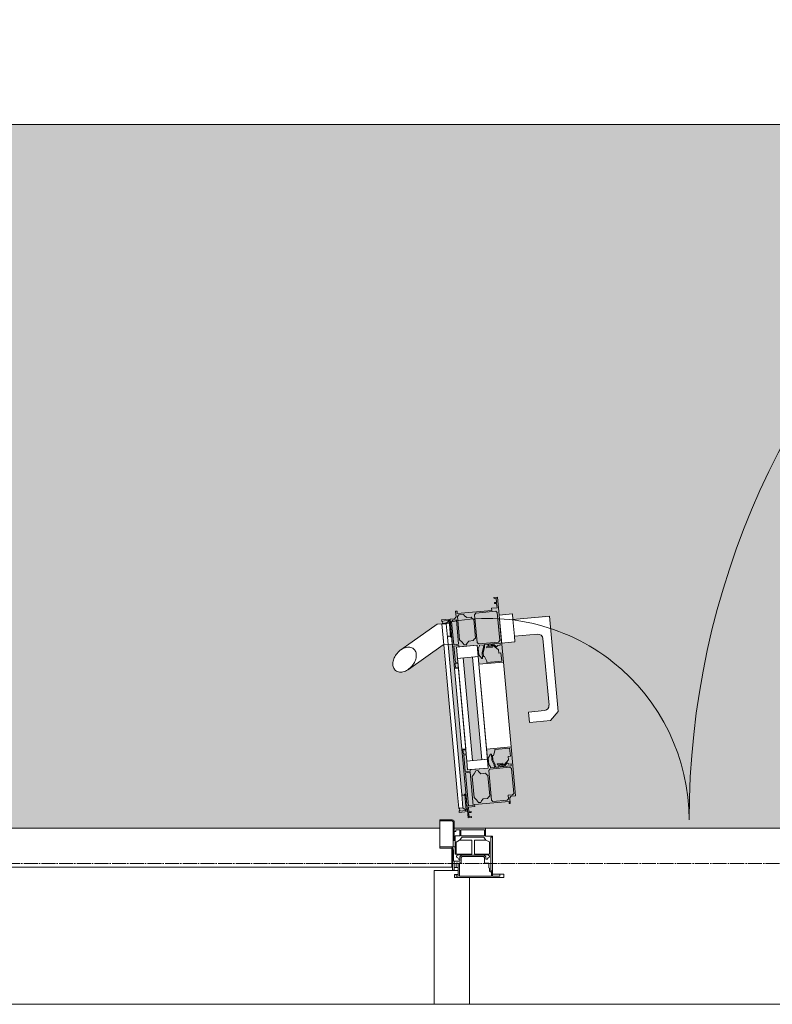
# Model space of a CAD drawing. Header units: millimetres. Extents: x 5617 to 168562, y 7718 to 149254.
# Tile 39 of 76: x 62212 to 63281, y 77400 to 78799. Entities that reach past the tile are written whole.
import ezdxf

# ---------------------------------------------------------------- set-up
doc = ezdxf.new("R2010")
doc.units = ezdxf.units.MM
doc.linetypes.add('ADSK_Линия сетки', pattern=[25, 20, -2.5, 0, -2.5])
for name, color, linetype, lineweight in [('Двери', 7, 'Continuous', 18), ('Импосты витража', 7, 'Continuous', 18), ('Оси', 7, 'Continuous', 9), ('Панели витража', 7, 'Continuous', 18), ('Перекрытия', 7, 'Continuous', 18), ('Штриховка поверхностей', 7, 'Continuous', 18), ('Элементы узлов', 7, 'Continuous', 18)]:
    doc.layers.add(name, color=color, linetype=linetype, lineweight=lineweight)

# ---------------------------------------------------------------- blocks, each defined once
blk = doc.blocks.new('135_SLK_K1_AR_rvt-1-МКСС_K1_K1_L01__-2_700__Лотки')
at = {"layer": 'Штриховка поверхностей', "lineweight": 5, "true_color": 0xf0fdfe}
h = blk.add_hatch(color=7, dxfattribs=at)
h.paths.add_polyline_path([(50055.9, 77730.8), (50057.7, 77761.9), (50055.3, 77762.4), (50051.9, 77733.1), (50049.1, 77733.1), (50049.1, 77731.4), (50055.8, 77730.8)])
h.paths.add_polyline_path([(50051.4, 77681.8), (50055.7, 77729), (50048.7, 77729), (50044.5, 77682.4), (50051.3, 77681.8)])
h.paths.add_polyline_path([(43425.1, 77650), (43425.1, 77651.1), (43423, 77652), (43408, 77652), (43408, 77692), (43426, 77691.5), (43428.5, 77689), (43428.5, 77680), (43473, 77680), (43473, 77669), (43483, 77669), (43483, 77650), (44892, 77650), (44892, 77669), (44902, 77669), (44902, 77680), (44946.5, 77680), (44946.5, 77689), (44949.9, 77692), (44967, 77692), (44967, 77652), (44949.9, 77651.1), (44949.9, 77650), (46500, 77650), (46500, 77920), (47000, 77920), (47000, 77650), (48533, 77650), (48533, 77662), (48550.5, 77662), (48553.5, 77659), (48553.5, 77650), (50071.5, 77650), (50071.5, 77659), (50075, 77662), (50092, 77662), (50092, 77650), (50100, 77650), (50100, 78060.9), (50065.2, 77678.6), (50059.2, 77679.2), (50100, 78127.1), (50100, 78193.3), (50055.9, 77698.6), (50056.5, 77698.6), (50055, 77675.1), (50064.8, 77674.2), (50064.7, 77672.7), (50052.6, 77672.7), (50051.7, 77672.3), (50051.1, 77680), (50042.3, 77680.8), (50042.3, 77683.8), (49993.4, 77687.9), (49992.3, 77687.9), (49992, 77694.2), (49990.2, 77695.6), (49984.5, 77696.1), (50071.3, 78650), (50012, 78650), (50012.2, 78641), (50014.5, 78638.2), (50017.9, 78636.9), (50040.8, 78634.8), (50039.4, 78619.9), (50009.5, 78622.6), (49998.7, 78635.7), (50000, 78650), (43431.5, 78650), (43515.5, 77726.1), (43509.1, 77725.5), (43507.4, 77722), (43506.6, 77717.9), (43505.6, 77718.2), (43457.4, 77713.8), (43457.4, 77710.8), (43448.7, 77710), (43450, 77696.1), (43450.1, 77695), (43448.1, 77694.8), (43446.3, 77703.7), (43435.3, 77702.7), (43435.3, 77704.2), (43445.6, 77705.2), (43444.3, 77728.6), (43445, 77728.7), (43400, 78223.3), (43400, 78157.1), (43440.8, 77709.2), (43434.8, 77708.6), (43400, 78090.9), (43400, 77650), (43425, 77650)])
h.paths.add_polyline_path([(46770, 77650), (46995, 77650), (46995, 77915), (46505, 77915), (46505, 77650), (46525, 77650)])
h.paths.add_polyline_path([(50051.9, 77664.8), (50048.8, 77665.8), (50050.5, 77666.3), (50051.6, 77672.3), (50051.8, 77666.3)])
h.paths.add_polyline_path([(48573.1, 77664.8), (48573.9, 77672.3), (48575, 77666.1), (48575.1, 77665), (48573.6, 77664.9)])
h.paths.add_polyline_path([(48573.1, 77664.8), (48571.3, 77673.7), (48560.3, 77672.7), (48560.3, 77674.2), (48570.6, 77675.2), (48569.3, 77698.6), (48570, 77698.7), (48550.6, 77911.8), (48544.7, 77910.7), (48565.8, 77679.2), (48559.8, 77678.6), (48537.6, 77910.6), (48482.2, 77872.8), (48474.6, 77872.3), (48471.4, 77873.7), (48467, 77878.9), (48466.2, 77882.5), (48467.2, 77889.7), (48471.1, 77897.3), (48477.5, 77903.5), (48530.7, 77940.1), (48546.4, 77941.7), (48546, 77945.5), (48535.5, 77945.5), (48535.9, 77946.1), (48553.9, 77947.7), (48556.1, 77950.9), (48556.5, 77958.6), (48557.4, 77958.5), (48558.1, 77955.2), (48606.7, 77959.6), (48606.7, 77962.6), (48614.2, 77963.3), (48614.2, 77973.8), (48615, 77976.9), (48618.2, 77953.1), (48636.1, 77954.7), (48636.8, 77946.8), (48688.7, 77950.4), (48700.9, 77816.1), (48690, 77803), (48660.2, 77800.3), (48658.8, 77815.2), (48685.1, 77818.6), (48687.4, 77821.4), (48688, 77825.7), (48678.2, 77922.9), (48675.4, 77925.3), (48671, 77925.8), (48639, 77922.9), (48639, 77914.8), (48620.8, 77913), (48640.5, 77696.1), (48634.1, 77695.5), (48632.4, 77692), (48631.6, 77687.9), (48630.6, 77688.2), (48582.4, 77683.8), (48582.4, 77680.8), (48573.7, 77680), (48573.3, 77672.3), (48573.1, 77666.3)])
h.paths.add_polyline_path([(48569.3, 77729), (48566.4, 77748.5), (48569.1, 77730)])
h.paths.add_polyline_path([(48573.6, 77681.8), (48580.5, 77682.4), (48576.1, 77729.6), (48569.3, 77729), (48573.5, 77682.4)])
h.paths.add_polyline_path([(48588.1, 77686.5), (48591.5, 77687.9), (48594.5, 77691.9), (48601.2, 77693.1), (48603.9, 77696.1), (48600.7, 77725.6), (48597.7, 77728.2), (48590.6, 77728.2), (48585.2, 77731.9), (48583.8, 77731.4), (48579.2, 77724), (48578.8, 77723.5), (48582.4, 77692.9), (48588.1, 77686.6)])
h.paths.add_polyline_path([(50036.9, 77686.5), (50042.6, 77692.9), (50043.5, 77693.7), (50045.8, 77724), (50041.2, 77731.4), (50039.8, 77731.9), (50037.9, 77731.8), (50033.7, 77727.6), (50027, 77727.8), (50023.8, 77725.2), (50021.1, 77696.1), (50027, 77692.2), (50030.5, 77691.9), (50034, 77686.8)])
h.paths.add_polyline_path([(50020.8, 77734.2), (50013, 77737.1), (50014.1, 77742.1), (50016.7, 77747.4), (50017.3, 77753.4), (50016, 77753.4), (50013.9, 77762.2), (49992.9, 77764.1), (49992.9, 77752.4), (49994.9, 77752.2), (49994.9, 77746.8), (50000.6, 77740), (49999.7, 77738.9), (49996.3, 77743), (49994.2, 77741.3), (49990.8, 77741.3), (49990.8, 77738.7), (50014.4, 77735.5), (50020.1, 77734.3)])
h.paths.add_polyline_path([(50016.6, 77687.9), (50018.7, 77689.8), (50022.5, 77732.1), (50020.1, 77734.2), (49992.4, 77736.7), (49990.2, 77734.9), (49987, 77699.7), (49990.2, 77697.4), (49994.8, 77696.1), (49995.1, 77691.1), (49996.7, 77689.8), (50013.4, 77688.2)])
h.paths.add_polyline_path([(48608.4, 77687.9), (48628.8, 77689.8), (48630.4, 77693.3), (48630.1, 77696.9), (48636.2, 77697.5), (48638, 77699.7), (48634.2, 77735.4), (48632.6, 77736.7), (48604.2, 77734.2), (48602.4, 77732), (48606.3, 77689.8), (48608.1, 77688.2)])
h.paths.add_polyline_path([(44930.9, 77760.8), (44932.7, 77791.9), (44930.3, 77792.4), (44926.9, 77763.1), (44924.1, 77763.1), (44924.1, 77761.4), (44930.8, 77760.8)])
h.paths.add_polyline_path([(44926.4, 77711.8), (44930.7, 77759), (44923.7, 77759), (44920.6, 77712.3), (44926.3, 77711.8)])
h.paths.add_polyline_path([(44926.9, 77694.8), (44926.1, 77710), (44917.3, 77710.8), (44917.3, 77713.8), (44868.4, 77717.9), (44867, 77715.4), (44867, 77724.2), (44865.2, 77725.6), (44859.5, 77726.1), (44879.2, 77943.2), (44860.3, 77944.9), (44860.3, 77952.9), (44824.6, 77955.3), (44821.8, 77952.9), (44820.6, 77949.5), (44812.6, 77851.4), (44814.9, 77848.6), (44818.3, 77847.3), (44841.2, 77845.2), (44839.8, 77830.3), (44810, 77833), (44799.1, 77846.1), (44811.4, 77981.5), (44863.2, 77976.8), (44863.9, 77984.7), (44882.8, 77983), (44885.8, 78003.8), (44886.4, 77999.6), (44886.4, 77993.2), (44893.5, 77992.6), (44893.5, 77989.6), (44942.3, 77985.7), (44943.5, 77988.6), (44944.6, 77988.5), (44944.6, 77979.6), (44947.3, 77977.6), (44964.5, 77975.5), (44964.1, 77974.6), (44953.9, 77974.5), (44954, 77971.5), (44964, 77970.1), (44940.2, 77708.6), (44934.2, 77709.2), (44955.4, 77941.3), (44949.3, 77940.8), (44930.9, 77728.6), (44931.5, 77728.6), (44930, 77705.1), (44939.8, 77704.2), (44939.7, 77702.7), (44927.6, 77702.7), (44927, 77696.3)])
h.paths.add_polyline_path([(44926.9, 77694.8), (44923.8, 77695.8), (44925.5, 77696.3), (44926.6, 77702.3), (44926.8, 77696.3)])
h.paths.add_polyline_path([(43444.3, 77759), (43441.4, 77778.5), (43444.1, 77760)])
h.paths.add_polyline_path([(43448.6, 77711.8), (43455.5, 77712.4), (43451.1, 77759.6), (43444.3, 77759), (43448.5, 77712.4)])
h.paths.add_polyline_path([(43463.1, 77716.5), (43466.5, 77717.9), (43469.5, 77721.9), (43476.2, 77723.1), (43478.9, 77726.1), (43476.2, 77755.2), (43472.7, 77758.2), (43465.6, 77758.2), (43460.2, 77761.9), (43458.8, 77761.4), (43454.2, 77754), (43453.8, 77753.5), (43457.4, 77722.9), (43463.1, 77716.6)])
h.paths.add_polyline_path([(44911.9, 77716.5), (44917.6, 77722.9), (44918.5, 77723.7), (44920.6, 77754.2), (44916.2, 77761.4), (44914.8, 77761.9), (44912.6, 77761.4), (44908.7, 77757.6), (44902, 77757.8), (44898.8, 77755.2), (44896.1, 77726.1), (44902, 77722.2), (44905.5, 77721.9), (44909, 77716.8)])
h.paths.add_polyline_path([(43483.4, 77717.9), (43503.8, 77719.8), (43505.4, 77723.3), (43505.1, 77726.9), (43511.2, 77727.5), (43513, 77729.7), (43509.2, 77765.4), (43506.4, 77766.6), (43479.2, 77764.2), (43477.4, 77762), (43481.3, 77719.8), (43483.1, 77718.2)])
h.paths.add_polyline_path([(44895.8, 77764.2), (44888, 77767.1), (44889.1, 77772.1), (44891.7, 77777.4), (44892.3, 77783.4), (44891, 77783.4), (44888.9, 77792.2), (44867.9, 77794.1), (44867.9, 77782.4), (44869.9, 77782.2), (44869.9, 77776.8), (44875.6, 77770), (44874.7, 77768.9), (44871.3, 77773), (44868.6, 77771.3), (44865.8, 77771.3), (44865.8, 77768.7), (44889.4, 77765.5), (44895.1, 77764.3)])
h.paths.add_polyline_path([(44891.6, 77717.9), (44893.7, 77719.8), (44897.5, 77762.1), (44895.1, 77764.2), (44867.4, 77766.7), (44865.2, 77764.9), (44862, 77729.7), (44865.2, 77727.4), (44869.9, 77726.9), (44869.9, 77721.4), (44871.2, 77719.8), (44888.4, 77718.2)])
h.paths.add_polyline_path([(48569.1, 77730.8), (48576, 77732.1), (48575.9, 77733.4), (48572.4, 77733.1), (48569.1, 77762.7), (48565.8, 77761.3), (48569, 77731.4)])
h.paths.add_polyline_path([(48604.2, 77734.2), (48624.4, 77737.8), (48634.4, 77738.7), (48633.2, 77741.5), (48630.4, 77741.6), (48628.7, 77743), (48625.3, 77738.9), (48624.4, 77740), (48630.5, 77747.5), (48630.5, 77752.2), (48633.2, 77752.5), (48632.1, 77764.1), (48610.9, 77762.2), (48610.9, 77759.7), (48609, 77753.4), (48604.9, 77755.2), (48601.7, 77748.2), (48602.4, 77740.6), (48604.2, 77736.9), (48604.9, 77736), (48610.2, 77736.4), (48604.9, 77734.4)])
h.paths.add_polyline_path([(50023.2, 77735.7), (50020.8, 77738), (50022.6, 77740.6), (50022.6, 77750.9), (50018.8, 77755.3), (50016.7, 77744.3), (50014.5, 77737.3), (50014.8, 77736.5), (50022.6, 77735.8)])
h.paths.add_polyline_path([(48610.6, 77736.5), (48610.2, 77740.5), (48606.8, 77748.7), (48606.2, 77755.3), (48607.8, 77753.3), (48608.4, 77747.2), (48612, 77737.3), (48611.7, 77736.6)])
h.paths.add_polyline_path([(50006.7, 77740.5), (50002.2, 77740.9), (50002.4, 77742.4), (50010.4, 77741.7)])
h.paths.add_polyline_path([(48618.3, 77740.5), (48614.6, 77741.7), (48622.6, 77742.4), (48622.6, 77740.9), (48618.6, 77740.5)])
h.paths.add_polyline_path([(50045.8, 77746.2), (50100, 78342.2), (50100, 78491.2), (50032.3, 77747.5)])
h.paths.add_polyline_path([(48579.2, 77746.2), (48592.6, 77748.2), (48579.2, 77893.3), (48566, 77891.4), (48579.1, 77748.2)])
h.paths.add_polyline_path([(43444.1, 77760.8), (43451, 77762.1), (43450.9, 77763.4), (43447.4, 77763.1), (43444, 77792.6), (43440.8, 77791.3), (43444, 77761.4)])
h.paths.add_polyline_path([(43479.2, 77764.2), (43499.4, 77767.8), (43509.4, 77768.7), (43508.2, 77771.5), (43505.4, 77771.6), (43503.7, 77773), (43500.3, 77768.9), (43499.4, 77770), (43505.5, 77777.5), (43505.5, 77782.2), (43508.2, 77782.5), (43507.1, 77794.1), (43485.9, 77792.2), (43485.9, 77789.4), (43484, 77783.4), (43479.9, 77785.2), (43476.7, 77778.2), (43477.4, 77770.6), (43479.2, 77766.9), (43479.9, 77766), (43483, 77765.6), (43479.9, 77764.4)])
h.paths.add_polyline_path([(44898.2, 77765.7), (44895.8, 77768), (44897.6, 77770.6), (44897.6, 77780.9), (44893.8, 77785.3), (44891.7, 77774.3), (44889.5, 77767.3), (44889.8, 77766.5), (44897.6, 77765.8)])
h.paths.add_polyline_path([(43485.6, 77766.5), (43485.2, 77770.5), (43481.8, 77778.7), (43481.2, 77785.3), (43482.8, 77783.3), (43484.2, 77775.5), (43487, 77767.3), (43486.7, 77766.6)])
h.paths.add_polyline_path([(43493.3, 77770.5), (43489.6, 77771.7), (43497.6, 77772.4), (43497.6, 77770.9), (43493.6, 77770.5)])
h.paths.add_polyline_path([(44881.7, 77770.5), (44877.2, 77770.9), (44877.4, 77772.4), (44885.4, 77771.7)])
h.paths.add_polyline_path([(43454.2, 77776.2), (43467.6, 77778.2), (43400, 78521.2), (43400, 78372.2), (43454.1, 77777.5)])
h.paths.add_polyline_path([(44920.8, 77776.2), (44934, 77922.1), (44920.6, 77923.4), (44907.3, 77777.5), (44920.6, 77776.3)])
h.paths.add_polyline_path([(48552.9, 77909), (48553.3, 77891.4), (48553.4, 77891.4)])
h.paths.add_polyline_path([(48559.3, 77877.5), (48556.5, 77907.3), (48560, 77907.7), (48559.7, 77909.6), (48552.9, 77909), (48556.5, 77878.1), (48558, 77877.7)])
h.paths.add_polyline_path([(48594.7, 77910.8), (48589.1, 77909.2), (48589.2, 77909.1), (48587.4, 77905.3), (48588.4, 77896.3), (48593.8, 77891.5), (48593.1, 77899.8), (48594.8, 77910)])
h.paths.add_polyline_path([(48599.7, 77885.7), (48620.9, 77887.6), (48618.9, 77899.2), (48616.7, 77899.3), (48615.4, 77904.5), (48608.9, 77909.9), (48609.6, 77911.2), (48613.7, 77907.7), (48616.4, 77909.9), (48618.9, 77910.1), (48618.2, 77913), (48594.7, 77911.8), (48596.2, 77910.8), (48596.5, 77906.9), (48594.5, 77899.7), (48594.7, 77893.4), (48596.2, 77894), (48599.6, 77886.3)])
h.paths.add_polyline_path([(48599.6, 77906.5), (48603.1, 77908.3), (48607.6, 77907.7), (48607.6, 77907.2), (48600.7, 77906.6)])
h.paths.add_polyline_path([(44940.7, 77907.5), (44944.8, 77908.4), (44947, 77939), (44940.1, 77939), (44940.3, 77937.6), (44943.5, 77937.3), (44940.8, 77908.4)])
h.paths.add_polyline_path([(48567.7, 77910.7), (48570.6, 77910.9), (48574.1, 77916.1), (48581.1, 77917.6), (48583.5, 77920.3), (48580.5, 77947.2), (48577.5, 77949.9), (48570.4, 77949.9), (48564.6, 77953.5), (48559.9, 77953.1), (48558.1, 77950.4), (48561.1, 77917.9), (48567.5, 77910.9)])
h.paths.add_polyline_path([(48552.7, 77910.8), (48559.7, 77911.4), (48556.1, 77946.1), (48550.6, 77944.6), (48549.7, 77943.5), (48552.7, 77911.4)])
h.paths.add_polyline_path([(48588.1, 77912), (48617.2, 77915.5), (48618.2, 77916.8), (48614, 77957), (48612.5, 77958.3), (48583.5, 77955), (48582.3, 77953.5), (48586.8, 77913.1), (48587.4, 77912.6)])
h.paths.add_polyline_path([(44911.9, 77942), (44914.1, 77943.8), (44917.6, 77983.7), (44915.9, 77985.7), (44887.5, 77988.3), (44885.4, 77986.5), (44882, 77946.5), (44885.2, 77944.5), (44911.6, 77942)])
h.paths.add_polyline_path([(44900.3, 77915.7), (44900.7, 77917.9), (44903.9, 77923.9), (44907.6, 77921.5), (44911.8, 77926.4), (44911.6, 77937.4), (44911.9, 77939.4), (44910.8, 77940.3), (44909.3, 77941.6), (44905.3, 77941.8), (44897.2, 77941.6), (44881.4, 77943), (44881.8, 77940), (44885.4, 77938.8), (44886.3, 77937.7), (44890.4, 77941.2), (44891.1, 77939.9), (44883.7, 77933.8), (44882.8, 77929), (44880.1, 77929), (44880.2, 77917.5), (44899.3, 77915.8)])
h.paths.add_polyline_path([(44906.2, 77921.5), (44905, 77924.1), (44904.9, 77932), (44903.5, 77937.1), (44903.8, 77941), (44905.3, 77940.8), (44905.5, 77934.7), (44906.9, 77929.7), (44906.4, 77923.9)])
h.paths.add_polyline_path([(44900.4, 77936.5), (44892.5, 77938.3), (44892.5, 77938.7), (44899.3, 77937.1)])
h.paths.add_polyline_path([(44932.3, 77940.7), (44936.3, 77945.6), (44938.9, 77947.9), (44941.9, 77980.9), (44938.9, 77983.2), (44932.9, 77983.1), (44928.9, 77979.3), (44922, 77979.3), (44918.9, 77976.8), (44916.5, 77950.3), (44920.8, 77946.6), (44925.9, 77946.1), (44929.4, 77940.9)])
h.paths.add_polyline_path([(44947.3, 77940.8), (44949.4, 77974.6), (44947.3, 77975.8), (44943.4, 77975.7), (44940.3, 77941.4), (44947.1, 77940.8)])
h.paths.add_polyline_path([(48613.5, 77970.9), (48612.5, 77977.1), (48612.5, 77978.2), (48614.8, 77978.4), (48613.6, 77971.6)])
h.paths.add_polyline_path([(44886.5, 78000.9), (44885.8, 78008.3), (44887.5, 78007.1), (44887, 78006.9)])
at = {"layer": 'Перекрытия', "color": 253, "true_color": 0xaaaaaa}
for p, q in [((50000, 78650), (43461.6, 78650)), ((48598, 77650), (50027, 77650)), ((48525, 77400), (47025, 77400)), ((50075, 77400), (48575, 77400))]:
    blk.add_line(p, q, dxfattribs=at)
blk = doc.blocks.new('System Panel - A_PAN_Glass-7593483-МКСС_K1_K1_L01__-2_700__Лотки')
at = {"layer": 'Панели витража', "color": 253, "lineweight": 5, "true_color": 0xaaaaaa}
for p, q in [((745.5, 0), (-762.5, 0)), ((762.5, -55), (762.5, -28.8)), ((-762.5, -55), (762.5, -55))]:
    blk.add_line(p, q, dxfattribs=at)
blk = doc.blocks.new('A_PAN_DOR_Структурные - EXT_2_Double_Витраж_без СКУД 8_1-7580757-МКСС_K1_K1_L01__-2_700__Лотки')
at = {"layer": 'Элементы узлов', "lineweight": 5}
h = blk.add_hatch(color=256, dxfattribs=at)
h.paths.add_polyline_path([(-717.8, 260.8), (-717.4, 256.9), (-719.4, 249.7), (-718.7, 241.5), (-717.5, 243.9), (-718, 249.8), (-716, 257.1), (-716.3, 261)])
h.paths.add_polyline_path([(-724.4, 262), (-726.6, 263.8), (-730.2, 303.5), (-728.4, 305.7), (-700, 308.3), (-697.9, 306.5), (-694.3, 266.8), (-696.1, 264.6)])
h.paths.add_polyline_path([(-726.6, 260), (-717.8, 260.8), (-724.4, 262), (-709.7, 261.6), (-693.9, 263), (-693.6, 260.1), (-697.1, 259.8), (-698.8, 257.7), (-702.9, 261.2), (-703.6, 259.9), (-696.2, 253.8), (-695.8, 249), (-692.7, 249.3), (-691.6, 237.6), (-712.8, 235.7), (-713, 237.6), (-716.3, 244), (-720, 241.4), (-724.3, 246.4), (-725.1, 255.3), (-723.3, 259.1)])
h.paths.add_polyline_path([(-697.7, 328.4), (-702.6, 327.9), (-699.5, 326.9), (-699, 320.9)])
h.paths.add_polyline_path([(-758.7, 227), (-754.5, 227.7), (-757.3, 228.4), (-759.6, 259), (-752.7, 259.7), (-752.5, 257.7), (-726.6, 260), (-724.1, 233.1), (-689.3, 236.3), (-697.7, 328.4), (-698.9, 319.6), (-698.3, 313.3), (-706, 312.6), (-705.8, 309.6), (-754.8, 305.1), (-755.1, 308.7), (-757.1, 308.5), (-756.4, 300.4), (-758.6, 297.7), (-765.1, 297.1)])
h.paths.add_polyline_path([(-712.9, 256.5), (-704.9, 257.2), (-705, 258.7), (-709.4, 258.3)])
h.paths.add_polyline_path([(-744.8, 260.7), (-747.7, 264.7), (-751.4, 267.9), (-754.4, 300.9), (-752.6, 303.1), (-745.8, 303.7), (-741.4, 299.3), (-735, 299.9), (-731.4, 296.9), (-729, 270.3), (-732, 266.7), (-738.4, 266.1), (-741.9, 260.9)])
h.paths.add_polyline_path([(-759.8, 260.8), (-762.8, 293.5), (-761, 295.7), (-756, 296.2), (-752.8, 261.4), (-754.5, 261.3)])
h = blk.add_hatch(color=256, dxfattribs=at)
h.paths.add_polyline_path([(-739.4, 14.8), (-734.4, 15.3), (-738, 16.3), (-738.8, 30)])
h.paths.add_polyline_path([(-706.3, 105.3), (-705.6, 97.2), (-702.3, 90.4), (-701.9, 86.5), (-700.4, 86.7), (-700.8, 90.5), (-704.2, 97.4), (-704.7, 103.3)])
h.paths.add_polyline_path([(-710.7, 85.7), (-707.7, 87.2), (-710.1, 90.6), (-710.9, 99.5), (-706.3, 105.3), (-703.5, 103.4), (-701.6, 112.2), (-680.4, 114.1), (-679.3, 102.5), (-682.4, 102.2), (-682, 97.4), (-688.1, 90), (-687.2, 88.9), (-683.8, 93), (-681.7, 91.3), (-678.3, 91.6), (-678.1, 88.7), (-693.9, 87.3), (-701.9, 86.5), (-707.6, 86)])
h.paths.add_polyline_path([(-738.9, 31.8), (-738.8, 30), (-729.8, 30.8), (-730.1, 33.8), (-681.1, 38.2), (-679.5, 35.4), (-680.2, 43.3), (-678.4, 45.5), (-672, 46.1), (-678.3, 115.8), (-713.2, 112.6), (-710.7, 85.7), (-736.6, 83.4), (-736.4, 81.4), (-743.4, 80.8), (-743.2, 79), (-736.3, 79.6), (-732, 32.4)])
h.paths.add_polyline_path([(-748.3, 112.4), (-743.4, 80.8), (-746.7, 111.3), (-742.8, 112.9)])
h.paths.add_polyline_path([(-739.4, 14.8), (-738.9, 31.8), (-743.2, 79), (-748.3, 112.4)])
h.paths.add_polyline_path([(-724.4, 36.5), (-727.3, 40.5), (-731, 43.7), (-733.7, 73.5), (-730.6, 77.3), (-728.5, 81.8), (-725.6, 82.1), (-721.2, 77.6), (-714.8, 78.2), (-711.3, 75.2), (-708.6, 46.1), (-711.6, 42.5), (-718, 41.9), (-721.5, 36.8)])
h.paths.add_polyline_path([(-704.1, 37.9), (-706.2, 39.8), (-710.1, 82), (-708.3, 84.2), (-679.9, 86.7), (-677.7, 84.9), (-674.5, 49.7), (-676.3, 47.5), (-682.4, 46.9), (-681.9, 42), (-683.7, 39.8)])
h.paths.add_polyline_path([(-694.2, 90.5), (-689.7, 90.9), (-689.9, 92.4), (-697.9, 91.7)])
at = {"layer": 'Двери', "color": 253, "lineweight": 5, "true_color": 0xaaaaaa}
for p, q in [((-779.5, 12), (-762, 12)), ((-779.5, -28), (-779.5, 12)), ((-779.5, 10.5), (-762, 10.5)), ((-762, 10.5), (-760.5, 9)), ((-760.5, 9), (-760.5, -26.5)), ((-759, 9), (-759, 0)), ((-759, 0), (-759, -17.4)), ((-759, 0), (-714.5, 0)), ((-714.5, 0), (-714.5, -11)), ((-756.7, -4.3), (-759, -4.3)), ((-758, -10.5), (-758, -26.5)), ((-758, -10.5), (-751.3, -10.5)), ((-756.7, -1.9), (-756.7, -4.3)), ((-751.3, -1.9), (-756.7, -1.9)), ((-751.5, -17), (-748, -12.5)), ((-751.3, -10.5), (-751.3, -1.9)), ((-715.9, -2), (-749.5, -2)), ((-749.5, -2), (-749.5, -10.8)), ((-749.5, -10.8), (-715.9, -10.8)), ((-748, -12.5), (-717.2, -12.5)), ((-717.2, -12.5), (-714.2, -17)), ((-715.9, -10.8), (-715.9, -2)), ((-714.5, -11), (-704.5, -11)), ((-707.2, -12.5), (-704.5, -12.5)), ((-707.2, -60.2), (-707.2, -12.5)), ((-704.5, -11), (-704.5, -65)), ((-779.5, -26.5), (-758, -26.5)), ((-761.3, -27.8), (-764.5, -26.5)), ((-761.3, -27.8), (-760, -31)), ((-760.5, -17.4), (-758, -17.4)), ((-758, -26.5), (-758, -36.7)), ((-756.2, -19.5), (-751.5, -17)), ((-756.2, -36.7), (-756.2, -19.5)), ((-751.5, -17), (-734.1, -17)), ((-734.1, -36.7), (-734.1, -17)), ((-730.5, -17), (-714.2, -17)), ((-730.5, -36.6), (-730.5, -17)), ((-714.2, -17), (-709.1, -19.4)), ((-709.1, -19.4), (-709.1, -36.6)), ((-764.5, -28), (-779.5, -28)), ((-761.5, -59.5), (-761.5, -31)), ((-760, -46.5), (-760, -31)), ((-744.1, -36.7), (-758, -36.7)), ((-756.1, -39.4), (-754.3, -37.5)), ((-756.1, -40.9), (-756.1, -39.4)), ((-754.2, -41.8), (-756.1, -40.9)), ((-754.3, -37.5), (-744.1, -37.5)), ((-753, -43.8), (-754.2, -41.8)), ((-748.6, -38.1), (-751.1, -40.6)), ((-751.1, -40.6), (-751.1, -43.8)), ((-747.6, -40), (-749.2, -41.6)), ((-749.2, -49.2), (-749.2, -41.6)), ((-744.1, -38.1), (-748.6, -38.1)), ((-747.6, -40), (-717.7, -40)), ((-744.1, -36.7), (-734.1, -36.7)), ((-744.1, -38.1), (-744.1, -36.7)), ((-716.6, -38.1), (-744.1, -38.1)), ((-709.1, -36.6), (-730.5, -36.6)), ((-717.7, -40), (-716, -41.6)), ((-716.6, -36.6), (-716.6, -38.1)), ((-711, -37.5), (-716.6, -37.5)), ((-716.6, -38.1), (-714.1, -40.6)), ((-716, -41.6), (-716, -49.5)), ((-714.1, -40.6), (-714.1, -43.8)), ((-712.2, -43.8), (-711.1, -41.8)), ((-711.1, -41.8), (-709.1, -40.9)), ((-709.1, -39.4), (-711, -37.5)), ((-709.1, -40.9), (-709.1, -39.4)), ((-751.1, -46.5), (-760, -46.5)), ((-759, -55.5), (-759, -46.5)), ((-759, -55.5), (-759, -59.5)), ((-753.5, -55.5), (-759, -55.5)), ((-753.5, -49.3), (-756.5, -49.3)), ((-756.5, -55.5), (-756.5, -49.3)), ((-753.5, -55.5), (-753.5, -49.3)), ((-753.5, -65.5), (-753.5, -55.5)), ((-751.1, -43.8), (-753, -43.8)), ((-751.5, -49.2), (-749.2, -49.2)), ((-751.5, -68), (-751.5, -49.2)), ((-751.1, -43.8), (-751.1, -46.5)), ((-709.7, -49.5), (-716, -49.5)), ((-714.1, -43.8), (-712.2, -43.8)), ((-709.7, -49.5), (-709.7, -56)), ((-759, -59.5), (-761.5, -59.5)), ((-758.5, -65.5), (-753.5, -65.5)), ((-758.5, -70), (-758.5, -65.5)), ((-756.5, -65.5), (-756.5, -68)), ((-756.5, -68), (-753.5, -68)), ((-753.5, -65.5), (-753.5, -68)), ((-706, -68), (-751.5, -68)), ((-709.7, -56), (-708.9, -56.8)), ((-708.9, -56.8), (-708.9, -60.7)), ((-708.9, -60.7), (-707.7, -61.9)), ((-707.7, -61.9), (-706, -61.9)), ((-707.2, -60.2), (-704.5, -60.2)), ((-706, -61.9), (-706, -68)), ((-704.5, -65), (-704.5, -68)), ((-704.5, -65), (-688.5, -65)), ((-704.5, -68), (-694.5, -68)), ((-694.5, -68), (-694.5, -65)), ((-688.5, -65), (-688.5, -70)), ((-688.5, -70), (-758.5, -70))]:
    blk.add_line(p, q, dxfattribs=at)
at = {"layer": 'Двери', "color": 254, "lineweight": 5, "true_color": 0xd4d4d4}
for centre, radius, start, end in [((711.5, 12), 1136.8, 82.8069, 180), ((-711.5, 12), 286.2, 360, 103.1404)]:
    blk.add_arc(centre, radius, start, end, dxfattribs=at)
at = {"layer": 'Двери', "color": 253, "lineweight": 5, "true_color": 0xaaaaaa}
for centre, start in [((-762, 9), 0), ((-764.5, -31), 360)]:
    blk.add_arc(centre, 3, start, 90, dxfattribs=at)
at = {"layer": 'Элементы узлов', "color": 253, "lineweight": 5, "true_color": 0xaaaaaa}
for p, q in [((-697.7, 328.4), (-702.6, 327.9)), ((-702.6, 327.9), (-702.5, 326.6)), ((-702.5, 326.6), (-699.5, 326.9)), ((-699.5, 326.9), (-699, 320.9)), ((-689.3, 236.3), (-697.7, 328.4)), ((-755.1, 308.7), (-757.1, 308.5)), ((-757.1, 308.5), (-756.4, 300.5)), ((-754.8, 305.1), (-755.1, 308.7)), ((-705.8, 309.6), (-754.8, 305.1)), ((-728.4, 305.7), (-700, 308.3)), ((-698.3, 313.3), (-706, 312.6)), ((-706, 312.6), (-705.8, 309.6)), ((-699, 320.9), (-702, 320.7)), ((-702, 320.7), (-701.9, 319.4)), ((-701.9, 319.4), (-698.9, 319.6)), ((-700, 308.3), (-697.9, 306.5)), ((-698.9, 319.6), (-698.3, 313.3)), ((-765.1, 297.1), (-777, 296)), ((-777, 296), (-776.9, 294.5)), ((-776.9, 294.5), (-766.5, 295.5)), ((-775.6, 293.3), (-776.9, 294.5)), ((-770.5, 290.7), (-766.5, 295.6)), ((-766.5, 295.5), (-764.3, 272.1)), ((-758.6, 297.7), (-765.1, 297.1)), ((-762.8, 272.2), (-765.1, 297.1)), ((-765.1, 297.1), (-758.7, 227)), ((-762.8, 293.5), (-761, 295.7)), ((-761, 295.7), (-756, 296.2)), ((-756.4, 300.5), (-758.6, 297.7)), ((-756, 296.2), (-752.8, 261.4)), ((-754.4, 300.9), (-752.6, 303.1)), ((-751.4, 267.9), (-754.4, 300.9)), ((-752.6, 303.1), (-745.8, 303.7)), ((-745.8, 303.7), (-744.5, 301.8)), ((-744.5, 301.8), (-741.4, 299.3)), ((-741.4, 299.3), (-735, 299.9)), ((-735, 299.9), (-733.5, 298.1)), ((-733.5, 298.1), (-731.4, 296.9)), ((-731.4, 296.9), (-729, 270.3)), ((-730.2, 303.5), (-728.4, 305.7)), ((-726.6, 263.8), (-730.2, 303.5)), ((-697.9, 306.5), (-694.3, 266.8)), ((-676.4, 304.7), (-695.3, 303)), ((-695.3, 303), (-691.7, 263.2)), ((-675.7, 296.8), (-676.4, 304.7)), ((-623.9, 301.5), (-675.7, 296.8)), ((-673.5, 272.9), (-675.7, 296.8)), ((-611.6, 166.1), (-623.9, 301.5)), ((-783.5, 290), (-835.1, 253.6)), ((-776.6, 290.6), (-783.5, 290)), ((-764.6, 291.7), (-776.6, 290.6)), ((-776.6, 290.6), (-773.8, 260.7)), ((-776.5, 290), (-775.5, 291.5)), ((-770.5, 290.7), (-776.5, 290.1)), ((-776.5, 290.1), (-774.8, 271.1)), ((-775.5, 291.5), (-775.6, 293.3)), ((-768.8, 271.7), (-770.5, 290.7)), ((-761.9, 261.8), (-764.6, 291.7)), ((-759.8, 260.8), (-762.8, 293.5)), ((-774.8, 271.1), (-754.4, 47.6)), ((-767.6, 272.9), (-768.8, 271.6)), ((-748.5, 48.2), (-768.8, 271.7)), ((-765.8, 273.1), (-767.6, 272.9)), ((-764.3, 272.1), (-765.8, 273.1)), ((-764.3, 272.1), (-762.8, 272.2)), ((-747.7, 264.7), (-751.4, 267.9)), ((-738.4, 266.1), (-740.9, 263.1)), ((-732, 266.7), (-738.4, 266.1)), ((-730.8, 268.7), (-732, 266.7)), ((-729, 270.3), (-730.8, 268.7)), ((-694.3, 266.8), (-696.1, 264.6)), ((-673.5, 272.9), (-640.7, 275.9)), ((-672.8, 264.9), (-673.5, 272.9)), ((-633.1, 269.5), (-624.4, 174.9)), ((-824.2, 225.8), (-774.9, 260.6)), ((-774.9, 260.6), (-773.8, 260.7)), ((-773.8, 260.7), (-761.9, 261.8)), ((-752.8, 261.4), (-759.8, 260.8)), ((-759.6, 259), (-752.7, 259.7)), ((-757.5, 235.7), (-759.6, 259)), ((-726.6, 260), (-756, 257.3)), ((-756, 257.3), (-754.5, 241.4)), ((-752.7, 259.7), (-752.5, 257.7)), ((-752.5, 257.7), (-726.6, 260)), ((-744.8, 260.7), (-747.7, 264.7)), ((-741.9, 260.9), (-744.8, 260.7)), ((-740.9, 263.1), (-741.9, 260.9)), ((-724.4, 262), (-726.6, 263.8)), ((-726.6, 260), (-724.1, 233.1)), ((-725.1, 244.1), (-726.6, 260)), ((-725.1, 255.3), (-723.3, 259.1)), ((-724.3, 246.4), (-725.1, 255.3)), ((-696.1, 264.6), (-724.4, 262)), ((-723.4, 260.3), (-717.8, 260.8)), ((-723.3, 259.1), (-723.4, 260.3)), ((-717.4, 256.9), (-719.4, 249.7)), ((-718, 249.8), (-716, 257.1)), ((-717.8, 260.8), (-717.4, 256.9)), ((-716.3, 261), (-711.3, 261.4)), ((-716, 257.1), (-716.3, 261)), ((-711, 258.2), (-713.1, 258)), ((-713.1, 258), (-712.9, 256.5)), ((-712.9, 256.5), (-704.9, 257.2)), ((-711.3, 261.4), (-711, 258.2)), ((-709.7, 261.6), (-693.9, 263)), ((-709.4, 258.3), (-709.7, 261.6)), ((-705, 258.7), (-709.4, 258.3)), ((-702.9, 261.2), (-707, 260.8)), ((-707, 260.8), (-706.9, 259.6)), ((-706.9, 259.6), (-703.6, 259.9)), ((-704.9, 257.2), (-705, 258.7)), ((-703.6, 259.9), (-696.2, 253.8)), ((-698.8, 257.7), (-702.9, 261.2)), ((-697.1, 259.8), (-698.8, 257.7)), ((-693.6, 260.1), (-697.1, 259.8)), ((-696.2, 253.8), (-695.8, 249)), ((-693.9, 263), (-693.6, 260.1)), ((-691.7, 263.2), (-672.8, 264.9)), ((-754.5, 241.4), (-725.1, 244.1)), ((-746.5, 242.1), (-754.5, 241.4)), ((-753.2, 227.5), (-754.5, 241.4)), ((-754.5, 241.4), (-741.2, 95.5)), ((-733.3, 96.2), (-746.5, 242.1)), ((-725.1, 244.1), (-733.1, 243.4)), ((-733.1, 243.4), (-719.8, 97.5)), ((-711.8, 98.2), (-725.1, 244.1)), ((-720, 241.4), (-724.3, 246.4)), ((-718.7, 241.5), (-720, 241.4)), ((-719.4, 249.7), (-718.7, 241.5)), ((-717.5, 243.9), (-718, 249.8)), ((-716.3, 244), (-717.5, 243.9)), ((-713, 237.6), (-716.3, 244)), ((-695.8, 249), (-692.7, 249.3)), ((-692.7, 249.3), (-691.6, 237.6)), ((-758.7, 227), (-753.2, 227.5)), ((-758.7, 227), (-748.3, 112.4)), ((-757.9, 234.4), (-753.9, 234.7)), ((-757.3, 228.4), (-757.9, 234.4)), ((-754, 236.1), (-757.5, 235.7)), ((-753.4, 228.8), (-757.3, 228.4)), ((-753.9, 234.7), (-754, 236.1)), ((-753.2, 227.5), (-753.4, 228.8)), ((-742.8, 112.9), (-753.2, 227.5)), ((-724.1, 233.1), (-689.3, 236.3)), ((-724.1, 233.1), (-713.2, 112.6)), ((-712.8, 235.7), (-713, 237.6)), ((-691.6, 237.6), (-712.8, 235.7)), ((-678.3, 115.8), (-689.3, 236.3)), ((-630.8, 167.3), (-653.7, 165.2)), ((-653.7, 165.2), (-652.3, 150.3)), ((-622.5, 153), (-611.6, 166.1)), ((-652.3, 150.3), (-622.5, 153)), ((-742.8, 112.9), (-748.3, 112.4)), ((-748.3, 112.4), (-739.4, 14.8)), ((-742.7, 111.6), (-742.8, 112.9)), ((-678.3, 115.8), (-713.2, 112.6)), ((-713.2, 112.6), (-710.7, 85.7)), ((-701.6, 112.2), (-680.4, 114.1)), ((-701.4, 110.2), (-701.6, 112.2)), ((-680.4, 114.1), (-679.3, 102.5)), ((-672, 46.1), (-678.3, 115.8)), ((-746.7, 111.3), (-742.7, 111.6)), ((-746.1, 105.3), (-746.7, 111.3)), ((-742.2, 105.7), (-746.1, 105.3)), ((-745.5, 104), (-742, 104.3)), ((-743.4, 80.8), (-745.5, 104)), ((-741.2, 95.5), (-742.7, 111.6)), ((-742, 104.3), (-742.2, 105.7)), ((-711.8, 98.2), (-741.2, 95.5)), ((-719.8, 97.5), (-711.8, 98.2)), ((-710.7, 85.7), (-711.8, 98.2)), ((-710.9, 99.5), (-707.6, 105.2)), ((-710.1, 90.6), (-710.9, 99.5)), ((-707.6, 105.2), (-706.3, 105.3)), ((-706.3, 105.3), (-705.6, 97.2)), ((-704.7, 103.3), (-703.5, 103.4)), ((-704.2, 97.4), (-704.7, 103.3)), ((-703.5, 103.4), (-701.4, 110.2)), ((-679.3, 102.5), (-682.4, 102.2)), ((-682.4, 102.2), (-682, 97.4)), ((-741.2, 95.5), (-733.3, 96.2)), ((-741.2, 95.5), (-740.1, 83.1)), ((-740.1, 83.1), (-710.7, 85.7)), ((-710.7, 85.7), (-736.6, 83.4)), ((-707.7, 87.2), (-710.1, 90.6)), ((-710.1, 82), (-708.3, 84.2)), ((-708.3, 84.2), (-679.9, 86.7)), ((-707.6, 86), (-707.7, 87.2)), ((-701.9, 86.5), (-707.6, 86)), ((-705.6, 97.2), (-702.3, 90.4)), ((-700.8, 90.5), (-704.2, 97.4)), ((-702.3, 90.4), (-701.9, 86.5)), ((-700.4, 86.7), (-700.8, 90.5)), ((-695.5, 87.1), (-700.4, 86.7)), ((-689.9, 92.4), (-697.9, 91.7)), ((-697.9, 91.7), (-697.8, 90.2)), ((-697.8, 90.2), (-695.8, 90.4)), ((-695.8, 90.4), (-695.5, 87.1)), ((-694.2, 90.5), (-689.7, 90.9)), ((-693.9, 87.3), (-694.2, 90.5)), ((-678.1, 88.7), (-693.9, 87.3)), ((-688.1, 90), (-691.5, 89.7)), ((-691.5, 89.7), (-691.4, 88.5)), ((-691.4, 88.5), (-687.2, 88.9)), ((-689.7, 90.9), (-689.9, 92.4)), ((-682, 97.4), (-688.1, 90)), ((-687.2, 88.9), (-683.8, 93)), ((-683.8, 93), (-681.7, 91.3)), ((-681.7, 91.3), (-678.3, 91.6)), ((-679.9, 86.7), (-677.7, 84.9)), ((-678.3, 91.6), (-678.1, 88.7)), ((-677.7, 84.9), (-674.5, 49.7)), ((-736.4, 81.4), (-743.4, 80.8)), ((-743.2, 79), (-736.3, 79.6)), ((-738.9, 31.8), (-743.2, 79)), ((-736.6, 83.4), (-736.4, 81.4)), ((-736.3, 79.6), (-732, 32.4)), ((-733.7, 73.5), (-730.6, 77.3)), ((-731, 43.7), (-733.7, 73.5)), ((-730.6, 77.3), (-728.5, 81.8)), ((-728.5, 81.8), (-725.6, 82.1)), ((-725.6, 82.1), (-724.3, 80.2)), ((-724.3, 80.2), (-721.2, 77.6)), ((-721.2, 77.6), (-714.8, 78.2)), ((-714.8, 78.2), (-713.3, 76.4)), ((-713.3, 76.4), (-711.3, 75.2)), ((-711.3, 75.2), (-708.6, 46.1)), ((-706.2, 39.8), (-710.1, 82)), ((-754.4, 47.6), (-752.7, 28.6)), ((-747, 47.2), (-748.5, 48.2)), ((-746.7, 29.2), (-748.5, 48.2)), ((-745.2, 47.3), (-747, 47.2)), ((-744, 48.6), (-745.2, 47.3)), ((-742.5, 48.7), (-744, 48.6)), ((-744, 48.6), (-741.9, 25.2)), ((-740.2, 23.8), (-742.5, 48.7)), ((-727.3, 40.5), (-731, 43.7)), ((-711.6, 42.5), (-718, 41.9)), ((-710.4, 44.5), (-711.6, 42.5)), ((-708.6, 46.1), (-710.4, 44.5)), ((-681.9, 42), (-683.7, 39.8)), ((-676.3, 47.5), (-682.4, 46.9)), ((-682.4, 46.9), (-681.9, 42)), ((-680.2, 43.3), (-678.4, 45.5)), ((-679.5, 35.4), (-680.2, 43.3)), ((-678.4, 45.5), (-672, 46.1)), ((-674.5, 49.7), (-676.3, 47.5)), ((-752.7, 28.6), (-746.7, 29.2)), ((-752.7, 28.7), (-751.4, 27.5)), ((-746.7, 29.2), (-741.8, 25.1)), ((-732, 32.4), (-738.9, 31.8)), ((-738.8, 30), (-729.8, 30.8)), ((-738.2, 23.6), (-738.8, 30)), ((-730.1, 33.8), (-681.1, 38.2)), ((-729.8, 30.8), (-730.1, 33.8)), ((-724.4, 36.5), (-727.3, 40.5)), ((-721.5, 36.8), (-724.4, 36.5)), ((-720.5, 38.9), (-721.5, 36.8)), ((-718, 41.9), (-720.5, 38.9)), ((-704.1, 37.9), (-706.2, 39.8)), ((-683.7, 39.8), (-704.1, 37.9)), ((-681.1, 38.2), (-680.8, 35.2)), ((-680.8, 35.2), (-679.5, 35.4)), ((-751.3, 25.7), (-752.3, 24.2)), ((-741.9, 25.2), (-752.3, 24.2)), ((-752.3, 24.2), (-752.2, 22.7)), ((-752.2, 22.7), (-740.2, 23.8)), ((-751.4, 27.5), (-751.3, 25.7)), ((-739.4, 14.8), (-734.4, 15.3)), ((-738.6, 22.3), (-735.1, 22.6)), ((-738, 16.3), (-738.6, 22.3)), ((-735.2, 23.9), (-738.2, 23.6)), ((-734.5, 16.6), (-738, 16.3)), ((-735.1, 22.6), (-735.2, 23.9)), ((-734.4, 15.3), (-734.5, 16.6))]:
    blk.add_line(p, q, dxfattribs=at)
for centre, start, end in [((-640, 268.9), 5.2, 95.2), ((-631.4, 174.3), 275.2, 5.2)]:
    blk.add_arc(centre, 7, start, end, dxfattribs=at)
for points in [[(-816.9, 255.1), (-818.4, 256.3), (-822.1, 257.9), (-829, 257.1), (-836.1, 253.3), (-841.7, 247.4), (-845.4, 240.7), (-846.7, 234.1), (-845.8, 228.3), (-843.8, 225.4), (-842.5, 224.3)], [(-842.5, 224.3), (-840.9, 223.1), (-837.2, 221.5), (-830.3, 222.3), (-823.3, 226.1), (-817.6, 232), (-814, 238.7), (-812.6, 245.3), (-813.5, 251.1), (-815.5, 254), (-816.9, 255.1)]]:
    blk.add_open_spline(points, degree=3, knots=[0, 0, 0, 0, 0.133333, 0.266667, 0.4, 0.533333, 0.65, 0.766667, 0.883333, 1, 1, 1, 1], dxfattribs=at)
blk = doc.blocks.new('Rectangular Mullion - R_InvisibleFrame_50Wx250H-7580753-МКСС_K1_K1_L01__-2_700__Лотки')
at = {"layer": 'Импосты витража', "color": 253, "lineweight": 5, "true_color": 0xaaaaaa}
for p, q in [((-25, 60), (-25, 250)), ((-25, 250), (25, 250)), ((25, 250), (25, 70)), ((8, 60), (-25, 60))]:
    blk.add_line(p, q, dxfattribs=at)
blk = doc.blocks.new('135_SLK_K1_AR_FCD_rvt-1-МКСС_K1_K1_L01__-2_700__Лотки')
at = {"layer": 'Импосты витража', "color": 253, "lineweight": 5, "true_color": 0xaaaaaa, "extrusion": (0, 0, -1), "rotation": 180}
blk.add_blockref('Rectangular Mullion - R_InvisibleFrame_50Wx250H-7580753-МКСС_K1_K1_L01__-2_700__Лотки', (-48550, 77650), dxfattribs=at)
at = {"layer": 'Панели витража', "color": 253, "lineweight": 5, "true_color": 0xaaaaaa}
for name, p in [('A_PAN_DOR_Структурные - EXT_2_Double_Витраж_без СКУД 8_1-7580757-МКСС_K1_K1_L01__-2_700__Лотки', (49312.5, 77650)), ('System Panel - A_PAN_Glass-7593483-МКСС_K1_K1_L01__-2_700__Лотки', (47787.5, 77650))]:
    blk.add_blockref(name, p, dxfattribs=at)

msp = doc.modelspace()

# ---------------------------------------------------------------- linework, layer by layer
at = {"layer": 'Оси', "linetype": 'ADSK_Линия сетки'}
msp.add_line((71875.9, 77600), (25554.5, 77600), dxfattribs=at)

# ---------------------------------------------------------------- block references
at = {"lineweight": 5}
for name in ['135_SLK_K1_AR_FCD_rvt-1-МКСС_K1_K1_L01__-2_700__Лотки', '135_SLK_K1_AR_rvt-1-МКСС_K1_K1_L01__-2_700__Лотки']:
    msp.add_blockref(name, (14275.9, 0), dxfattribs=at)

doc.saveas('drawing.dxf')
